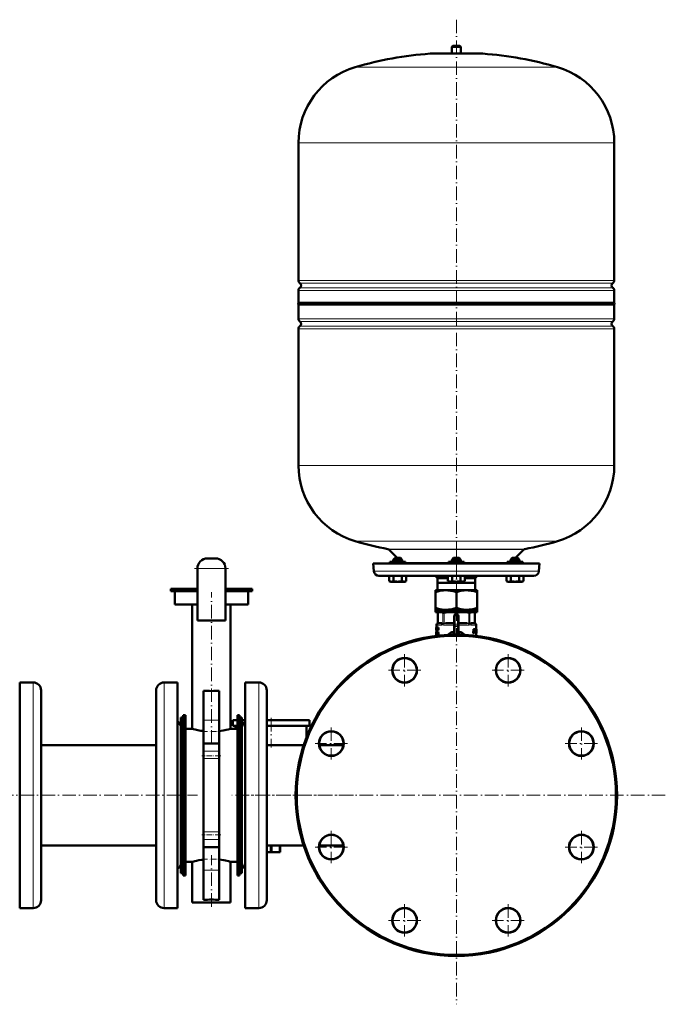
# Model space of a CAD drawing. Extents: x -2065 to 2446, y -1961 to 629.
# Tile 7 of 59: x -1200 to -627, y -315 to 557. Entities that reach past the tile are written whole.
import ezdxf

# ---------------------------------------------------------------- set-up
doc = ezdxf.new("R2010")
doc.units = 0
doc.linetypes.add('DASHDOT', pattern=[18.5, 12, -3, 0.5, -3])

msp = doc.modelspace()

# ---------------------------------------------------------------- linework, layer by layer
at = {"color": 7, "linetype": 'DASHDOT', "lineweight": 18}
for p, q in [((-812.42, 557.3), (-812.42, 53.01)), ((-812.42, 91.86), (-812.42, 46.07)), ((-1014.57, 70.79), (-1044.57, 70.79)), ((-812.42, 55.04), (-812.42, -315.46)), ((-1029.57, -84.49), (-1029.57, 50)), ((-858.34, -5.05), (-858.34, -33.65)), ((-766.5, -5.05), (-766.5, -33.65)), ((-844.04, -19.35), (-872.64, -19.35)), ((-752.2, -19.35), (-780.8, -19.35)), ((-976.67, -61.51), (-976.67, -87.97)), ((-923.28, -69.99), (-923.28, -98.59)), ((-701.55, -69.99), (-701.55, -98.59)), ((-908.98, -84.29), (-937.58, -84.29)), ((-687.25, -84.29), (-715.85, -84.29)), ((-1217.17, -130.21), (-1041.97, -130.21)), ((-903.64, -130.21), (-1011.56, -130.21)), ((-627.17, -130.21), (-997.67, -130.21)), ((-923.28, -161.83), (-923.28, -190.43)), ((-701.55, -161.83), (-701.55, -190.43)), ((-908.98, -176.13), (-937.58, -176.13)), ((-687.25, -176.13), (-715.85, -176.13)), ((-1029.57, -229.02), (-1029.57, -183.33)), ((-858.34, -226.78), (-858.34, -255.38)), ((-766.5, -226.78), (-766.5, -255.38)), ((-844.04, -241.08), (-872.64, -241.08)), ((-752.2, -241.08), (-780.8, -241.08))]:
    msp.add_line(p, q, dxfattribs=at)
at = {"color": 7, "lineweight": 50}
for p, q in [((-815.42, 534.24), (-816.42, 533.24)), ((-816.42, 533.24), (-812.42, 533.24)), ((-816.42, 533.24), (-816.42, 527.24)), ((-815.42, 534.24), (-812.42, 534.24)), ((-812.42, 534.24), (-809.42, 534.24)), ((-812.42, 533.24), (-808.42, 533.24)), ((-809.42, 534.24), (-808.42, 533.24)), ((-808.42, 533.24), (-808.42, 527.24)), ((-835.42, 527.24), (-789.42, 527.24)), ((-952.42, 326.12), (-952.42, 448.08)), ((-672.42, 326.12), (-672.42, 448.08)), ((-952.42, 306.44), (-952.42, 317.36)), ((-672.42, 306.44), (-672.42, 317.36)), ((-952.42, 306.44), (-812.42, 306.44)), ((-812.42, 306.44), (-672.42, 306.44)), ((-672.42, 304.74), (-952.42, 304.74)), ((-952.42, 292.12), (-952.42, 304.74)), ((-672.42, 304.74), (-672.42, 292.12)), ((-952.42, 162.24), (-952.42, 283.36)), ((-672.42, 283.36), (-672.42, 162.24)), ((-864.92, 80.24), (-872.31, 87.63)), ((-752.53, 87.63), (-759.92, 80.24)), ((-1033.07, 79.79), (-1026.07, 79.79)), ((-866.78, 80.24), (-868.38, 78.64)), ((-860.92, 78.64), (-868.38, 78.64)), ((-868.38, 76.74), (-868.38, 78.64)), ((-862.3, 80.24), (-866.78, 80.24)), ((-861.98, 80.24), (-862.3, 80.24)), ((-861.98, 80.24), (-860.38, 78.64)), ((-860.38, 78.64), (-860.92, 78.64)), ((-860.38, 76.74), (-860.38, 78.64)), ((-814.82, 80.24), (-816.42, 78.64)), ((-815.88, 78.64), (-816.42, 78.64)), ((-816.42, 76.74), (-816.42, 78.64)), ((-808.42, 78.64), (-815.88, 78.64)), ((-814.5, 80.24), (-814.82, 80.24)), ((-810.02, 80.24), (-814.5, 80.24)), ((-810.02, 80.24), (-808.42, 78.64)), ((-808.42, 76.74), (-808.42, 78.64)), ((-762.86, 80.24), (-764.46, 78.64)), ((-760.46, 78.64), (-764.46, 78.64)), ((-764.46, 76.74), (-764.46, 78.64)), ((-760.46, 80.24), (-762.86, 80.24)), ((-758.06, 80.24), (-760.46, 80.24)), ((-756.46, 78.64), (-760.46, 78.64)), ((-758.06, 80.24), (-756.46, 78.64)), ((-756.46, 76.74), (-756.46, 78.64)), ((-756.46, 76.74), (-756.46, 78.64)), ((-1042.07, 70.79), (-1042.07, 24.79)), ((-1017.07, 70.79), (-1017.07, 24.79)), ((-886.17, 75.24), (-812.42, 75.24)), ((-885.57, 68.35), (-886.17, 75.24)), ((-870.44, 76.74), (-871.38, 76.74)), ((-871.38, 75.74), (-871.38, 76.74)), ((-857.38, 76.74), (-870.44, 76.74)), ((-868.38, 75.24), (-866.38, 75.24)), ((-866.38, 75.24), (-862.38, 75.24)), ((-857.38, 75.74), (-857.38, 76.74)), ((-812.42, 76.74), (-819.42, 76.74)), ((-819.42, 75.74), (-819.42, 76.74)), ((-816.42, 75.24), (-808.95, 75.24)), ((-815.88, 75.24), (-810.42, 75.24)), ((-805.42, 76.74), (-812.42, 76.74)), ((-812.42, 75.24), (-738.66, 75.24)), ((-805.42, 75.74), (-805.42, 76.74)), ((-754.39, 76.74), (-767.46, 76.74)), ((-767.46, 75.74), (-767.46, 76.74)), ((-762.46, 75.24), (-764.46, 75.24)), ((-760.46, 75.24), (-756.46, 75.24)), ((-760.46, 75.24), (-758.46, 75.24)), ((-758.46, 75.24), (-756.46, 75.24)), ((-753.46, 76.74), (-754.39, 76.74)), ((-753.46, 76.74), (-753.46, 75.74)), ((-753.46, 75.74), (-753.46, 76.74)), ((-738.66, 75.24), (-739.27, 68.35)), ((-881.09, 64.24), (-812.42, 64.24)), ((-871.88, 64.24), (-871.88, 59.7)), ((-868.13, 64.24), (-868.13, 59.7)), ((-860.62, 64.24), (-860.62, 59.7)), ((-856.87, 64.24), (-856.87, 59.71)), ((-856.87, 64.24), (-856.87, 59.71)), ((-829.17, 62.24), (-819.93, 62.24)), ((-829.17, 62.24), (-829.17, 58.24)), ((-819.93, 64.24), (-819.93, 59.71)), ((-816.17, 64.24), (-816.17, 59.7)), ((-812.42, 64.24), (-743.75, 64.24)), ((-808.67, 64.24), (-808.67, 59.7)), ((-804.92, 64.24), (-804.92, 59.7)), ((-804.92, 62.24), (-795.67, 62.24)), ((-795.67, 58.24), (-795.67, 62.24)), ((-767.97, 64.24), (-767.97, 59.71)), ((-764.22, 64.24), (-764.22, 59.71)), ((-756.71, 64.24), (-756.71, 59.7)), ((-752.96, 64.24), (-752.96, 59.7)), ((-752.95, 64.24), (-752.95, 59.7)), ((-1065.57, 52.79), (-1042.07, 52.79)), ((-1065.57, 50.79), (-1065.57, 52.79)), ((-1017.07, 52.79), (-993.57, 52.79)), ((-993.57, 50.79), (-993.57, 52.79)), ((-871.88, 59.7), (-871.83, 59.67)), ((-870.55, 58.94), (-871.88, 59.7)), ((-870.55, 58.94), (-871.88, 59.7)), ((-870.55, 58.94), (-859.03, 58.94)), ((-859.03, 58.94), (-858.2, 58.94)), ((-858.2, 58.94), (-856.87, 59.71)), ((-858.2, 58.94), (-856.87, 59.71)), ((-856.92, 59.68), (-856.87, 59.71)), ((-829.17, 58.24), (-795.67, 58.24)), ((-829.04, 58.02), (-829.17, 58.24)), ((-829.04, 58.02), (-795.79, 58.02)), ((-829.04, 51.54), (-829.04, 58.02)), ((-818.59, 58.94), (-819.92, 59.71)), ((-818.59, 58.94), (-817.77, 58.94)), ((-817.77, 58.94), (-806.24, 58.94)), ((-806.24, 58.94), (-804.92, 59.7)), ((-795.67, 58.24), (-795.79, 58.02)), ((-795.79, 58.02), (-795.79, 51.54)), ((-766.63, 58.94), (-767.97, 59.71)), ((-766.63, 58.94), (-767.96, 59.71)), ((-766.63, 58.94), (-766.42, 58.94)), ((-766.42, 58.94), (-760.46, 58.94)), ((-760.46, 58.94), (-754.28, 58.94)), ((-754.28, 58.94), (-752.96, 59.7)), ((-754.28, 58.94), (-752.96, 59.7)), ((-753, 59.68), (-752.95, 59.7)), ((-1042.07, 50.79), (-1065.57, 50.79)), ((-1062.07, 38.79), (-1062.07, 50.79)), ((-993.57, 50.79), (-1017.07, 50.79)), ((-997.07, 38.79), (-997.07, 50.79)), ((-830.92, 51.54), (-830.92, 49.89)), ((-830.92, 51.54), (-821.67, 51.54)), ((-830.92, 35.89), (-830.92, 49.89)), ((-821.67, 51.54), (-812.42, 51.54)), ((-812.42, 51.54), (-803.17, 51.54)), ((-812.42, 49.89), (-812.42, 35.89)), ((-803.17, 51.54), (-793.92, 51.54)), ((-793.92, 49.89), (-793.92, 51.54)), ((-793.92, 35.89), (-793.92, 49.89)), ((-1042.07, 38.79), (-1062.07, 38.79)), ((-1046.57, -71.21), (-1046.57, 38.79)), ((-997.07, 38.79), (-1017.07, 38.79)), ((-1012.57, -71.21), (-1012.57, 38.79)), ((-830.92, 35.89), (-830.92, 34.24)), ((-793.92, 34.24), (-793.92, 35.89)), ((-830.92, 34.24), (-821.67, 34.24)), ((-830.92, 34.24), (-830.92, 32.24)), ((-830.92, 32.24), (-812.42, 32.24)), ((-827.72, 32.24), (-828.81, 31.61)), ((-828.66, 31.68), (-828.81, 31.61)), ((-828.81, 22.38), (-828.81, 31.61)), ((-827.72, 32.24), (-826.55, 32.24)), ((-826.55, 32.24), (-818.27, 32.24)), ((-821.67, 34.24), (-812.42, 34.24)), ((-818.27, 32.24), (-806.56, 32.24)), ((-814.42, 20.15), (-814.42, 28.74)), ((-813.42, 29.74), (-811.42, 29.74)), ((-812.42, 34.24), (-803.17, 34.24)), ((-812.42, 32.24), (-793.92, 32.24)), ((-810.42, 28.74), (-810.42, 20.15)), ((-806.56, 32.24), (-798.28, 32.24)), ((-803.17, 34.24), (-793.92, 34.24)), ((-798.28, 32.24), (-797.12, 32.24)), ((-797.12, 32.24), (-796.02, 31.61)), ((-796.02, 31.61), (-796.17, 31.68)), ((-796.02, 22.38), (-796.02, 31.61)), ((-793.92, 34.24), (-793.92, 32.24)), ((-1042.07, 24.79), (-1017.07, 24.79)), ((-830.2, 18.63), (-830.22, 18.49)), ((-830.22, 18.49), (-830.22, 17.42)), ((-830.2, 18.63), (-830.19, 18.63)), ((-830.19, 18.63), (-830.05, 18.63)), ((-830.19, 16.05), (-830.19, 18.63)), ((-830.15, 18.16), (-830.15, 17.58)), ((-830.15, 18.16), (-830.05, 18.16)), ((-830.15, 17.58), (-830.05, 17.58)), ((-829.74, 18.63), (-830.05, 18.63)), ((-830.05, 18.63), (-830.05, 18.16)), ((-829.74, 18.16), (-830.05, 18.16)), ((-829.75, 17.58), (-830.05, 17.58)), ((-830.05, 17.58), (-830.05, 17.11)), ((-829.92, 20.79), (-829.92, 18.63)), ((-829.84, 18.16), (-829.84, 17.58)), ((-829.75, 17.58), (-829.75, 17.11)), ((-829.74, 18.63), (-829.74, 18.16)), ((-829.73, 18.63), (-829.48, 18.63)), ((-829.73, 18.18), (-829.73, 18.63)), ((-829.73, 18.18), (-829.68, 18.18)), ((-829.68, 16.5), (-829.68, 18.18)), ((-829.54, 18.18), (-829.54, 16.5)), ((-829.54, 18.18), (-829.48, 18.18)), ((-829.48, 18.63), (-829.35, 18.63)), ((-829.48, 18.63), (-829.48, 18.18)), ((-829.48, 18.18), (-829.35, 18.18)), ((-829.35, 18.63), (-829.15, 18.63)), ((-829.35, 16.05), (-829.35, 18.63)), ((-829.18, 17.88), (-829.18, 17.88)), ((-829.18, 17.47), (-829.18, 16.05)), ((-829.15, 18.63), (-828.83, 18.63)), ((-828.83, 18.63), (-828.75, 18.23)), ((-828.75, 18.63), (-828.53, 18.63)), ((-828.75, 17.2), (-828.75, 18.63)), ((-828.53, 18.63), (-828.2, 18.63)), ((-828.53, 18.63), (-828.53, 16.05)), ((-825.22, 22.24), (-828.26, 22.24)), ((-828.2, 18.63), (-828.2, 16.05)), ((-814.68, 22.24), (-822.02, 22.24)), ((-814.42, 13.51), (-814.42, 20.15)), ((-810.42, 13.51), (-810.42, 20.15)), ((-802.82, 22.24), (-810.15, 22.24)), ((-796.58, 22.24), (-799.62, 22.24)), ((-794.92, 20.79), (-794.92, 17.08)), ((-830.22, 17.42), (-830.22, 17.37)), ((-830.22, 17.37), (-830.22, 17.3)), ((-830.22, 17.3), (-830.22, 16.23)), ((-830.22, 16.41), (-830.22, 16.23)), ((-830.22, 16.41), (-830.19, 16.41)), ((-830.21, 14.67), (-830.22, 14.59)), ((-830.22, 14.59), (-830.22, 14.05)), ((-830.22, 14.59), (-830.17, 14.59)), ((-830.22, 14.05), (-830.2, 14.05)), ((-830.21, 13.44), (-830.22, 13.27)), ((-830.22, 13.27), (-830.22, 13.06)), ((-830.22, 13.27), (-830.17, 13.27)), ((-830.22, 13.06), (-830.22, 12.79)), ((-830.22, 13.06), (-830.14, 13.06)), ((-830.22, 12.79), (-830.22, 12.43)), ((-830.22, 12.79), (-830.11, 12.79)), ((-830.22, 12.43), (-830.22, 12.19)), ((-830.22, 12.43), (-830.2, 12.43)), ((-830.22, 12.19), (-830.2, 12.19)), ((-830.21, 17.37), (-830.19, 17.37)), ((-830.21, 14.67), (-830.15, 14.67)), ((-830.2, 13.67), (-830.21, 13.58)), ((-830.21, 13.58), (-830.21, 13.44)), ((-830.21, 13.58), (-830.19, 13.58)), ((-830.21, 13.44), (-830.19, 13.44)), ((-830.21, 12.06), (-830.19, 12.02)), ((-830.21, 12.06), (-830.18, 12.06)), ((-830.2, 16.05), (-830.19, 16.05)), ((-830.2, 14.69), (-830.12, 14.69)), ((-830.2, 13.69), (-830.2, 13.67)), ((-830.2, 12.16), (-830.2, 12.74)), ((-830.2, 12.74), (-830.11, 12.74)), ((-830.19, 16.05), (-830.04, 16.05)), ((-830.19, 12.02), (-829.92, 12.02)), ((-830.18, 12.54), (-830.12, 12.54)), ((-830.15, 14.16), (-830.16, 14.08)), ((-830.16, 14.08), (-830.16, 13.97)), ((-830.16, 14.08), (-830.05, 14.08)), ((-830.16, 13.97), (-830.16, 13.85)), ((-830.16, 13.97), (-829.86, 13.97)), ((-830.16, 13.85), (-830.15, 13.76)), ((-830.16, 13.85), (-829.86, 13.85)), ((-830.14, 13.08), (-830.16, 13.17)), ((-830.15, 17.11), (-830.15, 16.52)), ((-830.15, 17.11), (-830.05, 17.11)), ((-830.15, 16.52), (-830.04, 16.52)), ((-830.15, 14.16), (-830.08, 14.16)), ((-830.15, 13.76), (-830.13, 13.67)), ((-830.15, 13.76), (-829.85, 13.76)), ((-830.15, 12.02), (-829.85, 12.02)), ((-830.14, 14.21), (-830.1, 14.21)), ((-830.12, 12.98), (-830.14, 13.08)), ((-830.13, 13.67), (-830.11, 13.58)), ((-830.13, 13.67), (-829.85, 13.67)), ((-830.11, 12.87), (-830.13, 12.98)), ((-830.12, 14.69), (-829.82, 14.69)), ((-830.12, 12.55), (-830.11, 12.63)), ((-830.11, 13.58), (-830.08, 13.44)), ((-830.11, 13.58), (-829.85, 13.58)), ((-830.11, 12.63), (-830.11, 12.74)), ((-830.11, 12.06), (-829.81, 12.06)), ((-830.07, 14.13), (-830.09, 14.19)), ((-830.08, 14.67), (-829.78, 14.67)), ((-830.08, 13.44), (-829.85, 13.44)), ((-830.05, 14.05), (-830.07, 14.13)), ((-830.07, 12.19), (-829.89, 12.19)), ((-830.06, 13.27), (-829.85, 13.27)), ((-829.75, 17.11), (-830.05, 17.11)), ((-830.05, 14.59), (-830.05, 14.05)), ((-830.05, 14.59), (-829.89, 14.59)), ((-830.05, 14.05), (-829.85, 14.05)), ((-829.73, 16.52), (-830.04, 16.52)), ((-830.04, 16.52), (-830.04, 16.05)), ((-829.73, 16.05), (-830.04, 16.05)), ((-830.04, 13.06), (-829.85, 13.06)), ((-830.04, 12.43), (-829.89, 12.43)), ((-830.03, 12.79), (-829.85, 12.79)), ((-829.92, 16.05), (-829.92, 14.69)), ((-829.92, 12.02), (-829.92, 11.21)), ((-829.89, 14.64), (-829.68, 14.64)), ((-829.89, 14.2), (-829.89, 14.64)), ((-829.89, 14.2), (-829.85, 14.2)), ((-829.89, 12.51), (-829.85, 12.51)), ((-829.89, 12.06), (-829.89, 12.51)), ((-829.89, 12.06), (-829.68, 12.06)), ((-829.86, 14.05), (-829.86, 13.97)), ((-829.86, 13.97), (-829.86, 13.85)), ((-829.86, 13.85), (-829.85, 13.76)), ((-829.85, 12.51), (-829.85, 14.2)), ((-829.84, 17.11), (-829.84, 16.52)), ((-829.8, 12.06), (-829.81, 12.06)), ((-829.78, 14.67), (-829.77, 14.64)), ((-829.73, 16.52), (-829.73, 16.05)), ((-829.73, 16.5), (-829.68, 16.5)), ((-829.73, 16.05), (-829.73, 16.5)), ((-829.73, 16.05), (-829.48, 16.05)), ((-829.73, 14.2), (-829.73, 12.51)), ((-829.73, 14.2), (-829.68, 14.2)), ((-829.73, 12.51), (-829.68, 12.51)), ((-829.68, 14.64), (-829.37, 14.64)), ((-829.68, 14.64), (-829.68, 14.2)), ((-829.68, 14.2), (-829.37, 14.2)), ((-829.68, 12.51), (-829.37, 12.51)), ((-829.68, 12.51), (-829.68, 12.06)), ((-829.68, 12.06), (-829.41, 12.06)), ((-829.54, 16.5), (-829.48, 16.5)), ((-829.48, 16.5), (-829.35, 16.5)), ((-829.48, 16.5), (-829.48, 16.05)), ((-829.48, 16.05), (-829.35, 16.05)), ((-829.42, 14.2), (-829.42, 12.51)), ((-829.41, 12.06), (-829.22, 12.06)), ((-829.37, 14.64), (-829.37, 14.2)), ((-829.37, 12.51), (-829.37, 12.5)), ((-829.35, 16.05), (-829.18, 16.05)), ((-829.16, 12.64), (-829.22, 12.06)), ((-828.9, 12.06), (-829.22, 12.06)), ((-829.18, 16.05), (-828.86, 16.05)), ((-829.16, 12.64), (-828.84, 12.64)), ((-829.12, 14.64), (-828.88, 14.64)), ((-829.12, 13.08), (-829.03, 13.96)), ((-829.12, 13.08), (-828.89, 13.08)), ((-829.03, 13.96), (-828.99, 13.96)), ((-829.01, 14.18), (-829.01, 14.18)), ((-828.99, 13.95), (-828.89, 13.08)), ((-828.84, 12.64), (-828.9, 12.06)), ((-828.55, 14.64), (-828.88, 14.64)), ((-828.86, 16.45), (-828.86, 16.05)), ((-828.77, 12.06), (-828.84, 12.64)), ((-828.79, 17.06), (-828.74, 16.85)), ((-828.77, 12.06), (-828.52, 12.06)), ((-828.76, 16.05), (-828.53, 16.05)), ((-828.74, 16.85), (-828.74, 16.85)), ((-828.53, 16.05), (-828.2, 16.05)), ((-828.19, 12.06), (-828.52, 12.06)), ((-815.05, 14.68), (-815, 14.48)), ((-814.99, 13.03), (-815, 14.48)), ((-814.42, 14.22), (-814.42, 14.21)), ((-810.42, 14.22), (-810.42, 14.21)), ((-809.83, 14.48), (-809.87, 14.49)), ((-809.83, 14.48), (-809.85, 13.03)), ((-809.83, 14.48), (-809.79, 14.68)), ((-797.35, 16.39), (-797.56, 13.96)), ((-797.56, 13.96), (-797.21, 13.96)), ((-797.46, 13.62), (-797.11, 13.62)), ((-797.3, 16.66), (-796.95, 16.66)), ((-797.22, 16.88), (-796.88, 16.88)), ((-797, 16.39), (-797.21, 13.96)), ((-797.12, 17.03), (-796.77, 17.03)), ((-797.11, 13.62), (-796.85, 13.62)), ((-797, 17.08), (-796.66, 17.08)), ((-796.75, 13.84), (-796.56, 16.16)), ((-796.69, 14.55), (-796.47, 14.55)), ((-796.66, 17.08), (-795.79, 17.08)), ((-796.66, 14.88), (-796.57, 14.88)), ((-796.65, 15.02), (-796.56, 15.02)), ((-796.63, 15.24), (-796.46, 15.24)), ((-796.56, 15.02), (-796.57, 14.88)), ((-796.52, 16.33), (-796.45, 16.39)), ((-796.45, 15.3), (-796.52, 15.24)), ((-796.47, 14.55), (-795.98, 14.55)), ((-796.46, 15.24), (-796.19, 15.24)), ((-796.45, 16.39), (-796.09, 16.39)), ((-796.45, 15.3), (-796.12, 15.3)), ((-796.42, 16.39), (-796.36, 16.33)), ((-796.35, 16.16), (-796.41, 15.47)), ((-796.41, 15.47), (-796.08, 15.47)), ((-796.36, 16.33), (-796.04, 16.33)), ((-796.35, 16.16), (-796.03, 16.16)), ((-796.12, 15.3), (-796.19, 15.24)), ((-796.09, 16.39), (-796.04, 16.33)), ((-796.03, 16.16), (-796.08, 15.47)), ((-795.84, 14.67), (-795.88, 13.96)), ((-795.88, 13.96), (-795.57, 13.96)), ((-795.8, 13.62), (-795.49, 13.62)), ((-795.69, 15.24), (-795.61, 16.39)), ((-795.62, 17.08), (-795.68, 16.98)), ((-795.64, 16.87), (-795.38, 16.87)), ((-795.62, 17.08), (-795.31, 17.08)), ((-795.49, 13.62), (-795.3, 13.62)), ((-795.31, 17.08), (-794.73, 17.08)), ((-795.18, 14.78), (-795.21, 13.96)), ((-795.21, 13.96), (-794.91, 13.96)), ((-795.18, 14.8), (-795.18, 14.78)), ((-795.18, 14.78), (-794.88, 14.78)), ((-795.17, 15.01), (-795.04, 15.01)), ((-795.17, 14.94), (-794.88, 14.94)), ((-795.17, 13.62), (-794.86, 13.62)), ((-795.15, 15.34), (-795.1, 15.34)), ((-795.14, 15.48), (-795.09, 15.48)), ((-795.13, 15.76), (-794.85, 15.76)), ((-795.13, 15.7), (-795.03, 15.7)), ((-795.12, 15.93), (-794.83, 15.93)), ((-795.11, 16.16), (-794.83, 16.16)), ((-795.09, 15.48), (-795.1, 15.34)), ((-795.09, 16.33), (-794.83, 16.33)), ((-795.05, 16.39), (-794.86, 16.39)), ((-795.04, 15.01), (-794.91, 15.01)), ((-795.03, 15.7), (-794.88, 15.7)), ((-794.92, 17.08), (-794.71, 17.08)), ((-794.92, 13.62), (-794.92, 11.21)), ((-794.91, 15.01), (-794.88, 14.94)), ((-794.88, 14.78), (-794.91, 13.96)), ((-794.86, 16.39), (-794.83, 16.33)), ((-794.86, 13.62), (-794.76, 13.62)), ((-794.83, 16.16), (-794.83, 15.93)), ((-794.76, 13.62), (-794.64, 13.62)), ((-794.75, 17.08), (-794.62, 17.08)), ((-794.7, 17.03), (-794.73, 17.08)), ((-794.73, 13.84), (-794.71, 14.84)), ((-794.73, 13.96), (-794.66, 13.96)), ((-794.71, 15.13), (-794.72, 15.29)), ((-794.71, 15.41), (-794.7, 15.58)), ((-794.69, 15.87), (-794.67, 16.39)), ((-794.68, 16.87), (-794.63, 16.87)), ((-794.64, 13.62), (-794.62, 13.62)), ((-794.62, 17.08), (-794.62, 17.08)), ((-794.62, 17.08), (-794.62, 13.75)), ((-794.62, 13.62), (-794.62, 13.75)), ((-1199.57, -178.15), (-1199.57, -30.21)), ((-1199.57, -30.21), (-1187.57, -30.21)), ((-1059.57, -30.21), (-1071.57, -30.21)), ((-1059.57, -30.21), (-1059.57, -82.27)), ((-999.57, -42.45), (-999.57, -30.21)), ((-999.57, -30.21), (-987.57, -30.21)), ((-1180.57, -174.8), (-1180.57, -37.21)), ((-1078.57, -37.21), (-1078.57, -85.63)), ((-1036.57, -63.74), (-1036.57, -37.5)), ((-1022.57, -63.74), (-1022.57, -37.5)), ((-999.57, -230.21), (-999.57, -42.45)), ((-980.57, -48.6), (-980.57, -37.21)), ((-980.57, -223.21), (-980.57, -48.6)), ((-1052.57, -59.21), (-1054.57, -59.21)), ((-1054.57, -59.21), (-1054.57, -201.21)), ((-1052.57, -59.21), (-1052.57, -201.21)), ((-1004.57, -59.21), (-1006.57, -59.21)), ((-1006.57, -59.21), (-1006.57, -201.21)), ((-1004.57, -59.21), (-1004.57, -201.21)), ((-1056.57, -163.29), (-1056.57, -61.21)), ((-1056.57, -61.21), (-1054.57, -61.21)), ((-1036.57, -84.37), (-1036.57, -63.74)), ((-1022.57, -84.37), (-1022.57, -63.74)), ((-1010.67, -63.71), (-1006.57, -63.71)), ((-1010.67, -63.71), (-1010.67, -68.71)), ((-1010.67, -68.71), (-1006.57, -68.71)), ((-1008.17, -68.71), (-1008.17, -71.21)), ((-1004.57, -61.21), (-1004.57, -97.13)), ((-1002.57, -61.21), (-1004.57, -61.21)), ((-1002.57, -61.21), (-1002.57, -97.13)), ((-1002.57, -63.71), (-999.57, -63.71)), ((-1002.57, -68.71), (-1002.28, -68.71)), ((-980.57, -63.71), (-976.67, -63.71)), ((-980.57, -68.71), (-976.67, -68.71)), ((-976.67, -63.71), (-942.67, -63.71)), ((-976.67, -68.71), (-942.67, -68.71)), ((-945.17, -68.71), (-945.17, -78.41)), ((-942.67, -63.71), (-942.67, -68.71)), ((-1052.57, -71.21), (-1046.57, -71.21)), ((-1052.57, -71.21), (-1052.57, -189.21)), ((-1012.57, -71.21), (-1006.57, -71.21)), ((-1002.57, -78), (-1002.57, -70.71)), ((-1002.57, -189.71), (-1002.57, -78)), ((-1078.57, -85.76), (-1180.57, -85.76)), ((-1078.57, -85.63), (-1078.57, -223.21)), ((-1059.57, -82.27), (-1059.57, -230.21)), ((-1036.57, -84.37), (-1036.57, -91.07)), ((-1036.57, -84.37), (-1022.57, -84.37)), ((-1022.57, -84.37), (-1022.57, -91.07)), ((-980.57, -85.76), (-947.81, -85.76)), ((-933.93, -85.76), (-912.64, -85.76)), ((-1036.57, -91.07), (-1036.57, -97.72)), ((-1022.57, -91.07), (-1022.57, -97.72)), ((-1036.57, -97.72), (-1036.57, -162.7)), ((-1022.57, -97.72), (-1022.57, -162.7)), ((-1004.57, -97.13), (-1004.57, -199.21)), ((-1002.57, -97.13), (-1002.57, -199.21)), ((-1056.57, -199.21), (-1056.57, -163.29)), ((-1036.57, -162.7), (-1036.57, -169.36)), ((-1022.57, -162.7), (-1022.57, -169.36)), ((-1036.57, -169.36), (-1036.57, -176.05)), ((-1022.57, -169.36), (-1022.57, -176.05)), ((-1199.57, -230.21), (-1199.57, -178.15)), ((-1078.57, -174.66), (-1180.57, -174.66)), ((-1180.57, -223.21), (-1180.57, -174.8)), ((-1036.57, -196.68), (-1036.57, -176.05)), ((-1036.57, -176.05), (-1022.57, -176.05)), ((-1022.57, -196.68), (-1022.57, -176.05)), ((-980.57, -174.66), (-947.81, -174.66)), ((-978.12, -180.71), (-980.57, -180.71)), ((-978.12, -180.71), (-975.21, -180.71)), ((-976.91, -174.66), (-976.91, -179.71)), ((-976.91, -179.71), (-976.42, -179.71)), ((-976.42, -174.66), (-976.42, -179.71)), ((-970.12, -180.71), (-975.21, -180.71)), ((-970.12, -180.71), (-968.67, -180.71)), ((-968.91, -174.66), (-968.91, -179.71)), ((-968.91, -179.71), (-968.67, -179.71)), ((-968.67, -174.66), (-968.67, -179.71)), ((-968.67, -180.71), (-968.67, -179.71)), ((-933.93, -174.66), (-912.64, -174.66)), ((-1046.57, -189.21), (-1052.57, -189.21)), ((-1046.57, -189.21), (-1046.19, -189.1)), ((-1046.57, -225.21), (-1046.57, -189.21)), ((-1006.57, -189.21), (-1012.57, -189.21)), ((-1012.57, -225.21), (-1012.57, -189.21)), ((-1056.57, -199.21), (-1054.57, -199.21)), ((-1036.57, -222.93), (-1036.57, -196.68)), ((-1022.57, -222.93), (-1022.57, -196.68)), ((-1002.57, -199.21), (-1004.57, -199.21)), ((-1052.57, -201.21), (-1054.57, -201.21)), ((-1004.57, -201.21), (-1006.57, -201.21)), ((-1046.19, -225.21), (-1046.57, -225.21)), ((-1029.57, -225.21), (-1046.19, -225.21)), ((-1012.57, -225.21), (-1029.57, -225.21)), ((-1199.57, -230.21), (-1187.57, -230.21)), ((-1059.57, -230.21), (-1071.57, -230.21)), ((-999.57, -230.21), (-987.57, -230.21))]:
    msp.add_line(p, q, dxfattribs=at)
at = {"color": 7, "linetype": 'DASHDOT', "lineweight": 18, "ltscale": 0.210416}
msp.add_line((-812.42, 534.94), (-812.42, 526.52), dxfattribs=at)
at = {"color": 7, "lineweight": 18}
for p, q in [((-812.42, 527.22), (-835.78, 527.22)), ((-789.05, 527.22), (-812.42, 527.22)), ((-812.42, 515.28), (-902.02, 515.28)), ((-722.82, 515.28), (-812.42, 515.28)), ((-812.42, 448.08), (-952.42, 448.08)), ((-672.42, 448.08), (-812.42, 448.08)), ((-952.42, 326.12), (-812.42, 326.12)), ((-812.42, 323.84), (-951.17, 323.84)), ((-812.42, 326.12), (-672.42, 326.12)), ((-673.66, 323.84), (-812.42, 323.84)), ((-812.42, 317.36), (-952.42, 317.36)), ((-951.17, 319.63), (-812.42, 319.63)), ((-812.42, 319.63), (-673.66, 319.63)), ((-672.42, 317.36), (-812.42, 317.36)), ((-952.42, 292.12), (-672.42, 292.12)), ((-951.17, 289.84), (-673.66, 289.84)), ((-672.42, 283.36), (-952.42, 283.36)), ((-951.17, 285.63), (-673.66, 285.63)), ((-952.42, 162.24), (-672.42, 162.24)), ((-902.02, 95.04), (-812.42, 95.04)), ((-812.42, 88.04), (-873.09, 88.04)), ((-872.31, 87.63), (-752.53, 87.63)), ((-812.42, 95.04), (-722.82, 95.04)), ((-751.75, 88.04), (-812.42, 88.04)), ((-1042.07, 70.79), (-1017.07, 70.79)), ((-871.38, 75.74), (-870.44, 75.74)), ((-870.44, 75.74), (-857.38, 75.74)), ((-857.38, 76.03), (-819.42, 76.03)), ((-819.42, 75.74), (-812.42, 75.74)), ((-812.42, 75.74), (-805.42, 75.74)), ((-805.42, 76.03), (-767.46, 76.03)), ((-767.46, 75.74), (-754.39, 75.74)), ((-754.39, 75.74), (-753.46, 75.74)), ((-885.57, 68.35), (-812.42, 68.35)), ((-812.42, 68.35), (-739.27, 68.35)), ((-828.66, 31.68), (-828.66, 22.4)), ((-824.45, 22.4), (-824.45, 31.68)), ((-823.36, 31.68), (-823.36, 22.4)), ((-814.42, 28.74), (-813.42, 28.74)), ((-813.42, 29.74), (-813.42, 28.74)), ((-813.42, 28.74), (-813.42, 20.15)), ((-811.42, 28.74), (-813.42, 28.74)), ((-813.18, 29.74), (-813.18, 31.68)), ((-811.65, 31.68), (-811.65, 29.74)), ((-811.42, 29.74), (-811.42, 28.74)), ((-811.42, 20.15), (-811.42, 28.74)), ((-811.42, 28.74), (-810.42, 28.74)), ((-801.47, 22.4), (-801.47, 31.68)), ((-800.39, 31.68), (-800.39, 22.4)), ((-796.17, 22.4), (-796.17, 31.68)), ((-829.9, 20.76), (-829.92, 20.79)), ((-829.84, 20.74), (-825.92, 20.74)), ((-828.81, 22.2), (-828.94, 22.2)), ((-828.81, 22.38), (-828.68, 22.39)), ((-828.79, 22.2), (-828.81, 22.2)), ((-828.53, 22.23), (-828.79, 22.2)), ((-828.68, 22.39), (-828.66, 22.4)), ((-828.66, 22.4), (-828.37, 22.43)), ((-828.07, 22.44), (-825.03, 22.44)), ((-824.27, 20.76), (-825.29, 20.76)), ((-824.58, 22.2), (-824.9, 22.23)), ((-824.74, 22.43), (-824.45, 22.4)), ((-824.56, 22.2), (-824.58, 22.2)), ((-824.45, 22.4), (-824.42, 22.39)), ((-823.55, 20.74), (-814.42, 20.74)), ((-823.41, 22.2), (-823.47, 22.2)), ((-823.41, 22.39), (-823.36, 22.4)), ((-822.72, 22.23), (-823.41, 22.2)), ((-823.36, 22.4), (-822.65, 22.43)), ((-821.94, 22.44), (-814.61, 22.44)), ((-814.42, 22.24), (-814.68, 22.24)), ((-814.61, 22.44), (-814.42, 22.44)), ((-814.42, 20.15), (-813.42, 20.15)), ((-813.42, 20.15), (-811.42, 20.15)), ((-813.42, 20.15), (-813.42, 19.45)), ((-813.42, 12.96), (-813.42, 19.45)), ((-811.42, 19.45), (-813.42, 19.45)), ((-811.42, 20.15), (-811.42, 19.45)), ((-811.42, 20.15), (-810.42, 20.15)), ((-811.42, 19.45), (-811.42, 12.96)), ((-810.42, 22.44), (-810.23, 22.44)), ((-810.15, 22.24), (-810.42, 22.24)), ((-810.42, 20.74), (-801.28, 20.74)), ((-810.23, 22.44), (-802.9, 22.44)), ((-802.18, 22.43), (-801.47, 22.4)), ((-801.42, 22.2), (-802.12, 22.23)), ((-801.47, 22.4), (-801.42, 22.39)), ((-801.37, 22.2), (-801.42, 22.2)), ((-799.54, 20.76), (-800.56, 20.76)), ((-800.41, 22.39), (-800.39, 22.4)), ((-800.39, 22.4), (-800.1, 22.43)), ((-800.25, 22.2), (-800.28, 22.2)), ((-799.93, 22.23), (-800.25, 22.2)), ((-799.8, 22.44), (-796.76, 22.44)), ((-798.92, 20.74), (-795, 20.74)), ((-796.47, 22.43), (-796.17, 22.4)), ((-796.04, 22.2), (-796.31, 22.23)), ((-796.17, 22.4), (-796.15, 22.39)), ((-796.15, 22.39), (-796.02, 22.38)), ((-796.02, 22.2), (-796.04, 22.2)), ((-795.89, 22.2), (-796.02, 22.2)), ((-794.92, 20.79), (-794.93, 20.76)), ((-828.79, 17.06), (-828.74, 17.06)), ((-813.42, 12.96), (-812.42, 12.99)), ((-811.92, 12.97), (-811.42, 12.96)), ((-1187.57, -178.15), (-1187.57, -30.21)), ((-1071.57, -30.21), (-1071.57, -82.27)), ((-987.57, -42.45), (-987.57, -30.21)), ((-987.57, -230.21), (-987.57, -42.45)), ((-1036.57, -63.74), (-1022.57, -63.74)), ((-1071.57, -82.27), (-1071.57, -230.21)), ((-1036.57, -91.07), (-1022.57, -91.07)), ((-1036.57, -97.72), (-1022.57, -97.72)), ((-1036.57, -162.7), (-1022.57, -162.7)), ((-1036.57, -169.36), (-1022.57, -169.36)), ((-1187.57, -230.21), (-1187.57, -178.15)), ((-1036.57, -196.68), (-1022.57, -196.68))]:
    msp.add_line(p, q, dxfattribs=at)
at = {"color": 7, "linetype": 'DASHDOT', "lineweight": 18, "ltscale": 0.15}
for p, q in [((-864.38, 74.74), (-864.38, 80.74)), ((-760.46, 74.74), (-760.46, 80.74))]:
    msp.add_line(p, q, dxfattribs=at)
at = {"color": 7, "linetype": 'DASHDOT', "lineweight": 18, "ltscale": 0.02298}
msp.add_line((-864.38, 58.86), (-864.38, 59.78), dxfattribs=at)
at = {"color": 7, "linetype": 'DASHDOT', "lineweight": 18, "ltscale": 0.023199}
msp.add_line((-760.46, 58.86), (-760.46, 59.79), dxfattribs=at)
at = {"color": 7, "linetype": 'DASHDOT', "lineweight": 18, "ltscale": 0.109586}
msp.add_line((-812.42, 31.87), (-812.42, 36.26), dxfattribs=at)
at = {"color": 7, "linetype": 'DASHDOT', "lineweight": 18, "ltscale": 0.059999}
for p, q in [((-813.62, 28.74), (-811.22, 28.74)), ((-813.62, 20.15), (-811.22, 20.15))]:
    msp.add_line(p, q, dxfattribs=at)
at = {"color": 7, "linetype": 'DASHDOT', "lineweight": 18, "ltscale": 0.257574}
msp.add_line((-813.42, 19.29), (-813.42, 29.6), dxfattribs=at)
at = {"color": 7, "linetype": 'DASHDOT', "lineweight": 18, "ltscale": 0.257588}
msp.add_line((-811.42, 29.6), (-811.42, 19.29), dxfattribs=at)
at = {"color": 7, "linetype": 'DASHDOT', "lineweight": 18, "ltscale": 0.420001}
for p, q in [((-1037.97, -73.64), (-1021.17, -73.64)), ((-1037.97, -186.78), (-1021.17, -186.78))]:
    msp.add_line(p, q, dxfattribs=at)
at = {"color": 7, "linetype": 'DASHDOT', "lineweight": 18, "ltscale": 0.420013}
for p, q in [((-1021.17, -95.16), (-1037.97, -95.16)), ((-1021.17, -165.26), (-1037.97, -165.26))]:
    msp.add_line(p, q, dxfattribs=at)
at = {"color": 7, "linetype": 'DASHDOT', "lineweight": 18, "ltscale": 0.181523}
msp.add_line((-976.67, -181.32), (-976.67, -174.06), dxfattribs=at)
at = {"color": 7, "lineweight": 50}
for points in [[(-871.88, 59.7), (-871.4, 59.46), (-870.94, 59.27), (-870.51, 59.17), (-870.1, 59.12), (-869.47, 59.17), (-868.82, 59.36), (-868.13, 59.7)], [(-868.13, 59.7), (-867.17, 59.45), (-866.24, 59.27), (-865.39, 59.17), (-864.56, 59.12), (-863.3, 59.17), (-862.02, 59.36), (-860.62, 59.7)], [(-860.62, 59.7), (-860.14, 59.46), (-859.68, 59.28), (-859.26, 59.17), (-858.75, 59.13)], [(-858.75, 59.13), (-858.16, 59.19), (-857.57, 59.37), (-856.87, 59.71)], [(-819.93, 59.71), (-819.45, 59.46), (-818.98, 59.28), (-818.56, 59.17), (-818.05, 59.13)], [(-818.05, 59.13), (-817.46, 59.19), (-816.87, 59.36), (-816.17, 59.7)], [(-816.17, 59.7), (-815.22, 59.46), (-814.28, 59.27), (-813.44, 59.17), (-812.6, 59.12), (-811.34, 59.17), (-810.06, 59.36), (-808.67, 59.7)], [(-808.67, 59.7), (-808.19, 59.45), (-807.72, 59.27), (-807.3, 59.17), (-806.88, 59.12), (-806.25, 59.17), (-805.61, 59.36), (-804.92, 59.7)], [(-766.96, 59.26), (-766.34, 59.14), (-765.71, 59.15), (-765.35, 59.23), (-764.98, 59.34), (-764.22, 59.71)], [(-764.22, 59.71), (-763.26, 59.46), (-762.33, 59.28), (-761.48, 59.17), (-760.46, 59.13)], [(-760.46, 59.13), (-759.29, 59.19), (-758.1, 59.36), (-756.71, 59.7)], [(-756.71, 59.7), (-756.23, 59.46), (-755.77, 59.27), (-755.34, 59.17), (-754.93, 59.12), (-754.3, 59.17), (-753.65, 59.36), (-752.96, 59.7)], [(-830.92, 49.89), (-828.99, 50.48), (-827.07, 50.95), (-825.62, 51.22), (-824.18, 51.41), (-822.74, 51.51), (-821.67, 51.54)], [(-821.67, 51.54), (-820.06, 51.48), (-818.45, 51.32), (-817.38, 51.16), (-816.31, 50.96), (-814.17, 50.43), (-812.42, 49.89)], [(-812.42, 49.89), (-810.49, 50.48), (-808.57, 50.95), (-807.12, 51.22), (-805.68, 51.41), (-804.24, 51.51), (-803.17, 51.54)], [(-803.17, 51.54), (-801.56, 51.48), (-799.95, 51.32), (-798.88, 51.16), (-797.81, 50.96), (-795.67, 50.43), (-793.92, 49.89)], [(-821.67, 34.24), (-823.28, 34.29), (-824.89, 34.45), (-825.96, 34.61), (-827.02, 34.82), (-829.17, 35.35), (-830.92, 35.89)], [(-812.42, 35.89), (-814.34, 35.3), (-816.26, 34.83), (-817.71, 34.56), (-819.16, 34.37), (-820.6, 34.26), (-821.67, 34.24)], [(-803.17, 34.24), (-804.78, 34.29), (-806.39, 34.45), (-807.46, 34.61), (-808.52, 34.82), (-810.67, 35.35), (-812.42, 35.89)], [(-793.92, 35.89), (-795.84, 35.3), (-797.76, 34.83), (-799.21, 34.56), (-800.66, 34.37), (-802.1, 34.26), (-803.17, 34.24)], [(-826.55, 32.24), (-827.19, 32.19), (-827.82, 32.03), (-828.24, 31.88), (-828.66, 31.68)], [(-824.45, 31.68), (-825.18, 32), (-825.87, 32.18), (-826.55, 32.24)], [(-823.36, 31.68), (-823.9, 31.61), (-824.3, 31.63), (-824.45, 31.68)], [(-818.27, 32.24), (-819.99, 32.17), (-821.76, 31.97), (-823.36, 31.68)], [(-813.18, 31.68), (-814.95, 32), (-816.63, 32.18), (-818.27, 32.24)], [(-806.56, 32.24), (-808.28, 32.17), (-810.05, 31.97), (-811.65, 31.68)], [(-801.47, 31.68), (-803.24, 32), (-804.92, 32.18), (-806.56, 32.24)], [(-800.39, 31.68), (-800.54, 31.63), (-800.72, 31.61), (-801.19, 31.63), (-801.47, 31.68)], [(-798.28, 32.24), (-799, 32.17), (-799.73, 31.97), (-800.39, 31.68)], [(-796.17, 31.68), (-796.87, 31.99), (-797.58, 32.17), (-798.28, 32.24)], [(-830.22, 16.23), (-830.22, 16.1), (-830.2, 16.05)], [(-830.18, 12.54), (-830.17, 12.5), (-830.15, 12.48)], [(-830.16, 14.65), (-830.14, 14.68), (-830.12, 14.69)], [(-815, 14.48), (-814.76, 14.52), (-814.63, 14.5), (-814.53, 14.45), (-814.45, 14.34), (-814.42, 14.22)], [(-814.99, 13.03), (-814.81, 13.07), (-814.65, 13.15), (-814.53, 13.25), (-814.44, 13.38), (-814.42, 13.5)], [(-809.85, 13.03), (-810.02, 13.07), (-810.19, 13.15), (-810.31, 13.25), (-810.39, 13.38), (-810.42, 13.5)], [(-797.56, 13.96), (-797.55, 13.79), (-797.52, 13.67), (-797.5, 13.64), (-797.46, 13.62)], [(-797.21, 13.96), (-797.2, 13.79), (-797.17, 13.67), (-797.15, 13.64), (-797.11, 13.62)], [(-796.85, 13.62), (-796.79, 13.69), (-796.75, 13.84)], [(-796.57, 14.88), (-796.56, 14.7), (-796.54, 14.62), (-796.52, 14.57), (-796.47, 14.55)], [(-796.46, 15.24), (-796.53, 15.17), (-796.56, 15.02)], [(-795.88, 13.96), (-795.88, 13.82), (-795.85, 13.66), (-795.83, 13.64), (-795.8, 13.62)], [(-795.57, 13.96), (-795.57, 13.82), (-795.53, 13.66), (-795.51, 13.64), (-795.49, 13.62)], [(-795.31, 17.08), (-795.35, 17.02), (-795.38, 16.87)], [(-795.3, 13.62), (-795.26, 13.68), (-795.23, 13.84)], [(-795.21, 13.96), (-795.2, 13.68), (-795.17, 13.62)], [(-795.11, 16.18), (-795.09, 16.32), (-795.05, 16.39)], [(-795.1, 15.34), (-795.08, 15.08), (-795.06, 15.03), (-795.04, 15.01)], [(-795.03, 15.7), (-795.07, 15.64), (-795.09, 15.48)], [(-794.91, 13.96), (-794.91, 13.86), (-794.89, 13.66), (-794.87, 13.63), (-794.86, 13.62)], [(-794.85, 15.76), (-794.86, 15.72), (-794.87, 15.71), (-794.88, 15.7)], [(-794.76, 13.62), (-794.73, 13.8), (-794.73, 13.84)], [(-794.66, 13.96), (-794.65, 13.66), (-794.65, 13.63), (-794.64, 13.62)], [(-1022.57, -73.28), (-1020.88, -73.05), (-1019.27, -72.78), (-1017.77, -72.49), (-1016.4, -72.2), (-1014.63, -71.77), (-1012.57, -71.21)], [(-1046.19, -189.1), (-1044.26, -188.59), (-1042.82, -188.24), (-1040.6, -187.78), (-1038.07, -187.35), (-1036.57, -187.14)], [(-1014.47, -188.69), (-1017.1, -188.07), (-1018.69, -187.75), (-1020.57, -187.42), (-1022.57, -187.14)]]:
    msp.add_lwpolyline(points, dxfattribs=at)
at = {"color": 7, "lineweight": 18}
for points in [[(-824.42, 22.39), (-823.91, 22.38), (-823.41, 22.39)], [(-801.42, 22.39), (-800.72, 22.38), (-800.41, 22.39)], [(-814.57, 12.27), (-814.77, 12.46), (-814.91, 12.69), (-814.99, 13.03)], [(-809.85, 13.03), (-809.88, 12.82), (-809.96, 12.61), (-810.09, 12.43), (-810.27, 12.28)]]:
    msp.add_lwpolyline(points, dxfattribs=at)
at = {"color": 7, "lineweight": 50}
for centre, radius in [((-812.42, -130.21), 142.5), ((-812.42, -130.21), 141.5), ((-858.34, -19.35), 11), ((-858.34, -19.35), 10.75), ((-766.5, -19.35), 11), ((-766.5, -19.35), 10.75), ((-923.28, -84.29), 11), ((-923.28, -84.29), 10.75), ((-701.55, -84.29), 11), ((-701.55, -84.29), 10.75), ((-923.28, -176.13), 11), ((-923.28, -176.13), 10.75), ((-701.55, -176.13), 11), ((-701.55, -176.13), 10.75), ((-858.34, -241.08), 11), ((-858.34, -241.08), 10.75), ((-766.5, -241.08), 11), ((-766.5, -241.08), 10.75)]:
    msp.add_circle(centre, radius, dxfattribs=at)
for centre, radius, start, end in [((-812.42, 208.08), 320, 94.18723, 106.2602), ((-835.42, 522.24), 5, 89.99801, 94.18723), ((-789.42, 522.24), 5, 85.81278, 90.00199), ((-812.42, 208.08), 320, 73.73979, 85.81278), ((-882.42, 448.08), 70, 106.2602, 180.00001), ((-742.42, 448.08), 70, 0, 73.73979), ((-949.72, 326.12), 2.7, 180.00001, 237.42103), ((-952.52, 321.74), 2.5, 302.57897, 57.42103), ((-672.32, 321.74), 2.5, 122.57897, 237.42103), ((-675.12, 326.12), 2.7, 302.57897, 360), ((-949.72, 317.36), 2.7, 122.57897, 180.00001), ((-675.12, 317.36), 2.7, 0, 57.42103), ((-951.22, 305.59), 1.47, 144.73562, 215.26438), ((-673.62, 305.59), 1.47, 324.73561, 35.26439), ((-949.72, 292.12), 2.7, 180.00001, 237.42103), ((-952.52, 287.74), 2.5, 302.57897, 57.42103), ((-672.32, 287.74), 2.5, 122.57897, 237.42103), ((-675.12, 292.12), 2.7, 302.57897, 360), ((-949.72, 283.36), 2.7, 122.57897, 180.00001), ((-675.12, 283.36), 2.7, 0, 57.42103), ((-882.42, 162.24), 70, 180.00001, 253.7398), ((-742.42, 162.24), 70, 286.26021, 360), ((-812.42, 402.24), 320, 253.7398, 259.07135), ((-873.37, 86.57), 1.5, 45, 79.07135), ((-751.47, 86.57), 1.5, 100.92865, 135), ((-812.42, 402.24), 320, 280.92865, 286.26021), ((-1033.07, 70.79), 9, 90, 180.00001), ((-1026.07, 70.79), 9, 0, 90), ((-871.88, 75.74), 0.5, 270, 360), ((-856.88, 75.74), 0.5, 180.00001, 270), ((-819.92, 75.74), 0.5, 270, 360), ((-804.92, 75.74), 0.5, 180.00001, 270), ((-767.96, 75.74), 0.5, 270, 360), ((-752.96, 75.74), 0.5, 180.00001, 270), ((-881.09, 68.74), 4.5, 184.99999, 270), ((-828.01, 64.24), 2.31, 180.00001, 240), ((-796.82, 64.24), 2.31, 300, 360), ((-743.75, 68.74), 4.5, 270, 355), ((-765.54, 63.79), 4.75, 239.2257, 252.53631), ((-813.42, 28.74), 1, 90, 180.00001), ((-812.43, 35.33), 3.73, 258.32383, 270.17068), ((-812.41, 35.33), 3.73, 269.83214, 281.6725), ((-811.42, 28.74), 1, 0, 90), ((-889.78, 17.36), 59.58, 0.01649, 1.09268), ((-828.42, 20.79), 1.5, 110.51769, 179.99999), ((-842.5, 17.53), 13.33, 359.72042, 1.51362), ((-824.77, 18.66), 4.48, 190.0104, 192.79936), ((-777.38, 29.7), 52.95, 192.07138, 193.8139), ((-777.85, 28.78), 52.48, 192.22598, 194.04174), ((-829.01, 22.38), 0.2, 290.51649, 359.99994), ((-795.82, 22.38), 0.2, 180.00006, 249.48351), ((-796.42, 20.79), 1.5, 359.98337, 69.48231), ((-885.73, 17.4), 55.53, 358.98214, 359.97456), ((-829.05, 12.19), 1.16, 180.16427, 186.62084), ((-830.19, 14.67), 0.0248, 125.53101, 190.0323), ((-817.71, 13.96), 12.49, 178.56314, 180.15552), ((-819.63, 13.87), 10.57, 179.74273, 182.12701), ((-828.45, 12.81), 1.75, 182.27014, 188.73847), ((-829.69, 12.19), 0.506, 183.41152, 195.85295), ((-826.34, 14.19), 3.85, 175.24129, 178.80117), ((-827.93, 13.54), 2.26, 181.54477, 189.40619), ((-829.49, 14.47), 0.687, 164.8283, 176.50879), ((-830.13, 12.06), 0.0432, 186.06274, 252.10011), ((-829.9, 14.13), 0.248, 160.88247, 173.48648), ((-830.16, 12.5), 0.0258, 289.82121, 350.80771), ((-830.17, 12.07), 0.0592, 289.81601, 345.13575), ((-830.11, 14.21), 0.0244, 106.48535, 170.08264), ((-830.4, 12.59), 0.283, 340.55425, 352.00528), ((-830.13, 14.64), 0.0529, 31.76511, 83.56662), ((-830.13, 14.21), 0.0251, 33.19991, 78.84757), ((-831.88, 12.74), 1.77, 359.75314, 4.12635), ((-830.62, 12.27), 0.548, 336.99943, 351.25892), ((-830.22, 14.13), 0.149, 21.87866, 36.51353), ((-830.32, 14.5), 0.287, 17.53791, 34.22599), ((-832.35, 12.99), 2.31, 7.06842, 11.21468), ((-832.23, 12.57), 2.19, 349.98525, 356.26511), ((-833.09, 12.91), 3.06, 2.96386, 6.91681), ((-835.16, 12.81), 5.13, 359.80498, 2.87782), ((-834.98, 12.76), 4.95, 356.12952, 0.33424), ((-829.87, 12.07), 0.059, 289.76115, 345.18679), ((-829.83, 14.64), 0.053, 31.75912, 83.56153), ((-674.17, -4.17), 156.09, 173.07829, 174.03052), ((-831.78, 14.26), 2.77, 353.67958, 358.34309), ((-825.87, 14.27), 3.13, 181.61467, 185.86237), ((-658.46, 36.87), 171.86, 187.43247, 188.29999), ((-821.38, 17.13), 7.36, 179.4536, 182.20951), ((-662.78, 36.7), 167.24, 187.58017, 188.47201), ((-812.42, 3.74), 11.25, 103.53343, 132.07265), ((-812.35, 3.41), 11.58, 100.2895, 103.48765), ((-823.71, 11.88), 10.35, 2.23121, 5.96351), ((-801.12, 11.88), 10.35, 174.03648, 177.76881), ((-812.49, 3.41), 11.58, 76.51205, 79.7106), ((-810.1, 14.21), 0.322, 156.42577, 178.42546), ((-810.13, 14.22), 0.287, 126.18815, 155.07897), ((-810.08, 14.14), 0.38, 96.33629, 125.445), ((-812.42, 3.74), 11.25, 47.92723, 76.46634), ((-795.81, 16.28), 1.54, 165.51093, 175.69951), ((-796.17, 16.37), 1.17, 154.20786, 165.61938), ((-796.71, 16.63), 0.571, 135.64294, 154.02717), ((-796.99, 16.92), 0.163, 93.69093, 138.26754), ((-795.41, 16.27), 1.59, 165.9006, 175.72812), ((-795.8, 16.37), 1.19, 154.71613, 165.93083), ((-796.36, 16.63), 0.572, 136.32084, 154.54475), ((-796.65, 16.92), 0.158, 93.91337, 139.10343), ((-796.05, 16.12), 0.507, 156.34923, 175.52273), ((-796.94, 15.51), 0.531, 337.59971, 355.95837), ((-796.78, 16.22), 0.434, 352.66838, 14.61665), ((-796.61, 15.51), 0.532, 337.62032, 355.9573), ((-796.46, 16.22), 0.434, 352.66838, 14.61665), ((-795.99, 14.68), 0.137, 274.52248, 323.84948), ((-796.3, 14.95), 0.537, 320.26411, 338.65126), ((-795.8, 16.98), 0.107, 28.88698, 85.63612), ((-796.98, 15.23), 1.28, 338.11639, 348.39835), ((-797.56, 15.36), 1.88, 347.98707, 356.31133), ((-796.09, 16.78), 0.462, 12.86522, 32.96135), ((-796.83, 16.59), 1.23, 3.53698, 13.88006), ((-797.67, 16.53), 2.06, 356.23225, 3.72216), ((-1310.35, 48.88), 515.97, 356.11952, 356.44322), ((-1225.07, 38.42), 430.53, 356.72722, 357.03931), ((-795.76, 14.83), 0.888, 356.48639, 7.08334), ((-795.92, 15.96), 1.09, 349.71973, 358.43171), ((-795.78, 16.22), 0.955, 356.64514, 6.55665), ((-794.02, 15.34), 0.702, 174.38472, 184.24463), ((-800.63, 14.98), 5.93, 358.64269, 1.45275), ((-795.79, 16.81), 1.1, 3.37673, 11.10552), ((-801.06, 16.01), 6.38, 356.21443, 358.82619), ((-798.75, 16.6), 4.08, 0.87228, 3.94674), ((-802.38, 16.53), 7.7, 358.98978, 0.99571), ((-1122.24, 19.11), 327.62, 359.09861, 359.60738), ((-791.39, 16.9), 3.23, 176.74736, 180.53597), ((-1187.57, -37.21), 7, 0, 90), ((-1071.57, -37.21), 7, 90, 180.00001), ((-987.57, -37.21), 7, 0, 90), ((-1029.56, 55.15), 92.91, 265.67374, 269.99444), ((-1029.58, 55.15), 92.91, 270.00555, 274.32626), ((-1063.57, -70.71), 7, 0, 55.1501), ((-995.57, -70.71), 7, 124.8499, 179.99999), ((-1027.61, -5.61), 68.29, 253.88324, 258.18921), ((-1029.03, -12.32), 61.42, 258.20432, 262.95305), ((-923.28, -84.29), 10.75, 163.64532, 173.85211), ((-701.55, -84.29), 10.75, 208.64304, 218.85211), ((-812.42, -130.21), 142.5, 359.47711, 0), ((-701.55, -176.13), 10.75, 163.64532, 173.85211), ((-983.89, -172.51), 10.02, 305.1062, 314.09487), ((-969.45, -172.51), 10.02, 225.90512, 234.8938), ((-975.89, -172.51), 10.02, 305.1062, 314.09487), ((-923.28, -176.13), 10.75, 208.64304, 218.85211), ((-1063.57, -189.71), 7, 304.8499, 360), ((-1032.18, -257.25), 70.8, 73.91987, 75.51605), ((-995.57, -189.71), 7, 180.00001, 235.1501), ((-1187.57, -223.21), 7, 270, 360), ((-1071.57, -223.21), 7, 179.99999, 270), ((-1029.56, -315.58), 92.91, 90.00556, 94.32626), ((-1029.58, -315.58), 92.91, 85.67374, 89.99445), ((-987.57, -223.21), 7, 270, 360)]:
    msp.add_arc(centre, radius, start, end, dxfattribs=at)
at = {"color": 7, "lineweight": 18}
for centre, radius, start, end in [((-828.4, 20.76), 1.5, 105.97718, 179.78403), ((-829.85, 20.81), 0.073, 220.24295, 277.83472), ((-828.88, 22.39), 0.196, 289.20109, 2.07686), ((-828.86, 22.39), 0.195, 288.84479, 2.60724), ((-828.56, 22.42), 0.192, 279.68886, 3.05589), ((-828.27, 19.28), 2.96, 89.74646, 95.00685), ((-828.09, 19.31), 3.13, 89.75925, 95.18705), ((-825.9, 27.89), 7.15, 269.84033, 274.8785), ((-825.21, 18.22), 4.02, 85.70242, 90.19438), ((-825.02, 19.31), 3.13, 84.81295, 90.24075), ((-824.94, 22.42), 0.199, 279.76018, 1.04317), ((-824.65, 22.4), 0.202, 288.63761, 0.50689), ((-824.62, 22.39), 0.202, 289.98829, 0.85405), ((-824.04, 44.19), 21.99, 268.65387, 271.48856), ((-823.59, 29.68), 8.94, 265.64874, 270.26818), ((-822.05, 2.59), 19.65, 89.90514, 91.9429), ((-821.97, 4.26), 18.18, 89.89855, 92.15083), ((-802.86, 4.26), 18.18, 87.84917, 90.10144), ((-802.79, 2.59), 19.65, 88.0571, 90.09486), ((-800.8, 44.2), 22, 268.51227, 271.34565), ((-801.24, 29.67), 8.93, 269.72949, 274.35357), ((-800.21, 22.39), 0.202, 179.14596, 250.01171), ((-800.19, 22.4), 0.202, 179.49311, 251.36239), ((-799.81, 19.31), 3.13, 89.75925, 95.18705), ((-799.9, 22.42), 0.199, 178.95683, 260.23981), ((-799.63, 18.22), 4.02, 89.80562, 94.29758), ((-798.94, 27.9), 7.16, 265.12416, 270.15702), ((-796.75, 19.31), 3.13, 84.81295, 90.24075), ((-796.57, 19.28), 2.96, 84.99315, 90.25355), ((-796.28, 22.42), 0.192, 176.94411, 260.31114), ((-795.98, 22.39), 0.195, 177.39276, 251.15521), ((-795.96, 22.39), 0.196, 177.92314, 250.79892), ((-796.43, 20.76), 1.5, 0.21596, 74.02282), ((-794.99, 20.81), 0.0729, 262.14305, 319.77805), ((-812.42, 3.74), 11.04, 103.53338, 130.74504), ((-813.95, 13.5), 0.472, 179.40742, 212.80016), ((-813.88, 13.57), 0.563, 214.24543, 243.59912), ((-813.73, 13.82), 0.858, 242.65093, 253.4953), ((-813.65, 14.1), 1.15, 253.37355, 262.1989), ((-813.59, 14.59), 1.64, 262.41302, 275.93888), ((-812.48, -1.67), 14.65, 87.79591, 89.75163), ((-811.25, 14.58), 1.64, 264.0327, 277.61758), ((-811.19, 14.1), 1.15, 277.79991, 286.62717), ((-811.1, 13.82), 0.858, 286.50155, 297.35212), ((-810.96, 13.57), 0.563, 296.4023, 325.75237), ((-810.89, 13.5), 0.472, 327.20154, 0.59229), ((-810.06, 13.93), 0.588, 71.5745, 96.18466), ((-812.42, 3.74), 11.04, 49.25452, 76.46641)]:
    msp.add_arc(centre, radius, start, end, dxfattribs=at)
for centre, major_axis, ratio, start_param, end_param in [((-828.34, 20.74), (0, -1.5), 0.995414, 3.264935, 4.712389), ((-828.26, 22.44), (0, 0.2), 0.92388, 3.141593, 4.712389), ((-824.76, 20.74), (0, -1.5), 0.771505, 3.264935, 4.712389), ((-824.19, 20.76), (0.14, -1.49), 0.734075, 3.351169, 4.642046), ((-825.22, 22.44), (0, 0.2), 0.92388, 3.141593, 4.712389), ((-823.26, 20.76), (-0.13, -1.49), 0.675962, 3.481187, 4.772063), ((-822.6, 20.74), (0, -1.5), 0.636223, 3.264935, 4.712389), ((-823.5, 22.39), (0.007, -0.2), 0.408466, 0.272287, 1.557437), ((-823.44, 22.4), (0.008, -0.2), 0.382405, 0.255495, 1.554996), ((-822.73, 22.43), (0.008, -0.2), 0.382432, 0.102908, 1.555785), ((-822.02, 22.44), (0, 0.2), 0.382683, 3.141593, 4.712389), ((-814.68, 22.44), (0, 0.2), 0.382683, 3.141593, 4.712389), ((-813.42, 20.15), (-1, 0), 0.707107, 0, 1.570796), ((-811.42, 20.15), (-1, 0), 0.707107, 1.570796, 3.141593), ((-810.15, 22.44), (0, 0.2), 0.382683, 1.570796, 3.141593), ((-802.82, 22.44), (0, 0.2), 0.382683, 1.570796, 3.141593), ((-802.11, 22.43), (-0.008, -0.2), 0.382432, 4.727401, 6.180277), ((-802.24, 20.74), (0, 1.5), 0.636223, 4.712389, 6.159843), ((-801.4, 22.4), (-0.008, -0.2), 0.382405, 4.728189, 6.02769), ((-801.34, 22.39), (-0.007, -0.2), 0.408466, 4.725748, 6.010898), ((-801.58, 20.76), (0.13, -1.49), 0.675962, 1.511122, 2.801999), ((-800.65, 20.76), (-0.14, -1.49), 0.734075, 1.64114, 2.932016), ((-800.07, 20.74), (0, 1.5), 0.771505, 4.712389, 6.159843), ((-799.62, 22.44), (0, -0.2), 0.92388, 4.712389, 6.283185), ((-796.58, 22.44), (0, -0.2), 0.92388, 4.712389, 6.283185), ((-796.49, 20.74), (0, 1.5), 0.995414, 4.712389, 6.159843)]:
    msp.add_ellipse(centre, major_axis=major_axis, ratio=ratio, start_param=start_param, end_param=end_param, dxfattribs=at)

doc.saveas('drawing.dxf')
